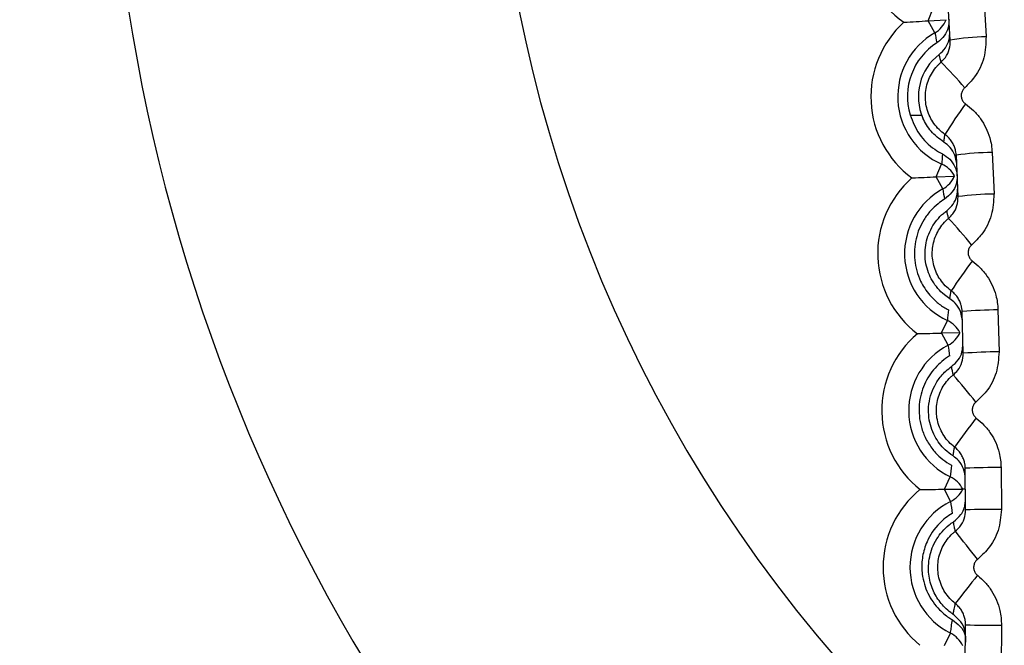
# Model space of a CAD drawing. Header units: millimetres. Extents: x -0.66 to 0.91, y -0.4 to 0.64.
# Tile 55 of 241: x 0.01368 to 0.01917, y 0.06415 to 0.06764. Entities that reach past the tile are written whole.
import ezdxf

# ---------------------------------------------------------------- set-up
doc = ezdxf.new("R2010")
doc.units = ezdxf.units.MM
doc.layers.add('FORMAT', color=7, linetype='Continuous')

msp = doc.modelspace()

# ---------------------------------------------------------------- linework, layer by layer
at = {"layer": 'FORMAT', "color": 7, "linetype": 'Continuous', "lineweight": 25}
for p, q in [((0.018871, 0.067525), (0.018857, 0.067755)), ((0.019057, 0.067777), (0.019071, 0.067545)), ((0.018747, 0.067633), (0.018776, 0.067704)), ((0.018747, 0.067633), (0.018849, 0.067639)), ((0.018785, 0.067566), (0.018747, 0.067633)), ((0.018647, 0.067108), (0.018711, 0.067108)), ((0.018915, 0.066653), (0.018905, 0.066884)), ((0.019104, 0.0669), (0.019115, 0.066667)), ((0.018792, 0.066764), (0.018823, 0.066834)), ((0.018792, 0.066764), (0.018895, 0.066768)), ((0.018829, 0.066696), (0.018792, 0.066764)), ((0.018943, 0.065781), (0.018937, 0.066012)), ((0.019137, 0.066022), (0.019143, 0.065789)), ((0.018823, 0.065894), (0.018855, 0.065963)), ((0.018823, 0.065894), (0.018925, 0.065896)), ((0.018859, 0.065825), (0.018823, 0.065894)), ((0.018956, 0.064908), (0.018954, 0.06514)), ((0.019154, 0.065144), (0.019156, 0.064911)), ((0.018838, 0.065023), (0.018871, 0.065092)), ((0.018838, 0.065023), (0.01894, 0.065024)), ((0.018873, 0.064954), (0.018838, 0.065023)), ((0.018954, 0.064035), (0.018956, 0.064267)), ((0.019156, 0.064266), (0.019154, 0.064032)), ((0.018838, 0.064152), (0.018873, 0.064221))]:
    msp.add_line(p, q, dxfattribs=at)
for centre, radius, start, end in [((0.024175, 0.069038), 0.0227043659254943, 349.829273, 105.381256), ((0.024171, 0.069227), 0.0150000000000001, 102.347616, 247.039363), ((0.024171, 0.069227), 0.0147499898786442, 110.426812, 246.627288), ((0.024171, 0.069227), 0.0144499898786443, 110.426812, 246.112196), ((0.024171, 0.069227), 0.0100000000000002, 127.844358, 234.517539), ((0.024171, 0.069227), 0.0078554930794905, 141.149358, 223.740717), ((0.024171, 0.069227), 0.0147499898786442, 180, 246.627288), ((0.018935, 0.068083), 0.0005606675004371, 133.259216, 234.740784), ((0.018989, 0.06721), 0.0005606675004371, 132.259216, 233.740784), ((0.01871, 0.067696), 0.0001499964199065, 299.765639, 337.57632), ((0.018989, 0.06721), 0.0004106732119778, 119.76807, 246.23193), ((0.021296, 0.068006), 0.0025488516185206, 189.924114, 191.213659), ((0.019094, 0.066289), 0.0012557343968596, 91.080579, 100.244718), ((0.018989, 0.06721), 0.0003569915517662, 122.797747, 196.521843), ((0.018989, 0.06721), 0.0002959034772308, 127.313303, 203.708223), ((0.017376, 0.065946), 0.0020511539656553, 39.818772, 45.255338), ((0.021061, 0.065627), 0.0026096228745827, 143.745816, 148.265699), ((0.021369, 0.066659), 0.0025517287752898, 174.78701, 176.077061), ((0.019127, 0.065316), 0.001583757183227, 90.820735, 98.075204), ((0.018763, 0.066697), 0.0001499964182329, 28.423681, 66.234361), ((0.018757, 0.066828), 0.0001499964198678, 298.765639, 336.57632), ((0.019027, 0.066336), 0.0005606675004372, 131.259216, 232.740784), ((0.019027, 0.066336), 0.0004106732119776, 118.76807, 245.23193), ((0.021339, 0.06709), 0.0025403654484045, 188.922016, 190.223674), ((0.019137, 0.064918), 0.001749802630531, 90.728148, 97.291028), ((0.016602, 0.064432), 0.0030847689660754, 39.268516, 42.913198), ((0.021969, 0.064059), 0.0037214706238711, 143.070665, 146.209746), ((0.021389, 0.065745), 0.0025436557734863, 173.742735, 175.078231), ((0.019158, 0.063549), 0.0024734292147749, 90.473806, 95.1116), ((0.018792, 0.065827), 0.0001499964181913, 27.423681, 65.234361), ((0.01905, 0.065462), 0.0005606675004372, 130.259216, 231.740784), ((0.018789, 0.065958), 0.0001499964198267, 297.765639, 335.57632), ((0.01905, 0.065462), 0.0004106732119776, 117.76807, 244.23193), ((0.021346, 0.066171), 0.0025117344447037, 187.915615, 189.292107), ((0.019163, 0.062878), 0.0029108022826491, 90.382581, 94.322325), ((0.014418, 0.061827), 0.0058886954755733, 38.696722, 40.622354), ((0.0245, 0.0612), 0.0069200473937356, 142.421948, 144.094247), ((0.02138, 0.064832), 0.0025222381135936, 172.623657, 174.081174), ((0.019168, 0.059428), 0.0057160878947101, 90.131677, 92.13677), ((0.018806, 0.064957), 0.0001499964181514, 26.423681, 64.234361), ((0.019057, 0.064588), 0.0005606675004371, 129.259216, 230.740784), ((0.018805, 0.065088), 0.0001499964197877, 296.765639, 334.57632), ((0.019057, 0.064588), 0.0004106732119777, 116.76807, 243.23193), ((0.021293, 0.065247), 0.0024376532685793, 186.896256, 188.461409), ((0.019163, 0.05612), 0.0087908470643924, 90.041179, 91.344808), ((-0.012746, 0.039721), 0.0403714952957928, 38.10192, 38.385297), ((0.092905, 0.006402), 0.0940165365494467, 141.798769, 141.920733), ((0.019222, 0.082324), 0.0180585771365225, 269.15701, 269.791581), ((0.018805, 0.064087), 0.0001499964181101, 25.423681, 63.234361)]:
    msp.add_arc(centre, radius, start, end, dxfattribs=at)
for points, knots in [([(0.0183191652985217, 0.0543452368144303), (0.0182578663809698, 0.0543641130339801), (0.0173395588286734, 0.0546468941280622), (0.0157078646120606, 0.0555868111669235), (0.0135308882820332, 0.0571683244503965), (0.011664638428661, 0.0591306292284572), (0.0101560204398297, 0.0613720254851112), (0.0090377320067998, 0.0638347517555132), (0.0083573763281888, 0.066452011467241), (0.0081168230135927, 0.0691463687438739), (0.0083415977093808, 0.0718422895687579), (0.0090068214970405, 0.0744652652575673), (0.0101123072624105, 0.0769350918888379), (0.0116083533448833, 0.0791915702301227), (0.0134720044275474, 0.0811500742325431), (0.0156469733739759, 0.0828246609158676), (0.0173077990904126, 0.0835992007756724), (0.0181527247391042, 0.0839932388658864)], [0, 0, 0, 0, 0.0050637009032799, 0.0758583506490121, 0.146682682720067, 0.217507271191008, 0.2883739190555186, 0.3592408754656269, 0.4301384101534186, 0.5010359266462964, 0.5719575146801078, 0.6428789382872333, 0.713815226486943, 0.7847514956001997, 0.855660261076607, 0.9265688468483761, 1, 1, 1, 1]), ([(0.0190514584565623, 0.0833832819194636), (0.0188206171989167, 0.0832957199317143), (0.0178112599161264, 0.082912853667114), (0.0160876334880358, 0.0820070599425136), (0.0140668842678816, 0.0804802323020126), (0.0123165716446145, 0.0786155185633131), (0.0109162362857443, 0.076503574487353), (0.0098807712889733, 0.0741647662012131), (0.009258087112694, 0.071707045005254), (0.009055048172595, 0.0691560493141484), (0.009281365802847, 0.066629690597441), (0.009934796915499, 0.0641542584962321), (0.010985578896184, 0.0618454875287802), (0.0124214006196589, 0.0597241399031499), (0.0141807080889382, 0.05790105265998), (0.016157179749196, 0.056401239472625), (0.0176169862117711, 0.0557242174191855), (0.0183191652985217, 0.0553985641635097)], [0, 0, 0, 0, 0.020577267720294, 0.08997444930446, 0.1613838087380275, 0.230790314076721, 0.3022069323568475, 0.3716611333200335, 0.4431271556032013, 0.5126220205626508, 0.584131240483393, 0.6536421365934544, 0.7251696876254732, 0.7946642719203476, 0.866176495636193, 0.9356297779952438, 1, 1, 1, 1]), ([(0.018611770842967, 0.0676247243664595), (0.0186125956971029, 0.0676247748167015), (0.0186580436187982, 0.0676275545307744), (0.0187028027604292, 0.0676302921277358), (0.0187467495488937, 0.0676329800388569)], [0, 0, 0, 0, 0.0181494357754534, 1, 1, 1, 1]), ([(0.0188641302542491, 0.0676401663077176), (0.0188632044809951, 0.0676249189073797), (0.0188612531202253, 0.0675927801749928), (0.0188389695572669, 0.06754797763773), (0.018813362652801, 0.0675217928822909), (0.0187974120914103, 0.0675111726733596), (0.0187954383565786, 0.0675098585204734)], [0, 0, 0, 0, 0.2965558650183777, 0.6250855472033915, 0.9536077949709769, 1, 1, 1, 1]), ([(0.0188094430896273, 0.0674451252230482), (0.0188217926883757, 0.0674566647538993), (0.0188464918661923, 0.0674797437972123), (0.0188667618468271, 0.0675260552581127), (0.0188677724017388, 0.0675581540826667), (0.0188682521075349, 0.0675733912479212)], [0, 0, 0, 0, 0.3443935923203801, 0.6887866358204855, 1, 1, 1, 1]), ([(0.0190707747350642, 0.0675448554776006), (0.0190691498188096, 0.0675052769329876), (0.0190659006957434, 0.0674261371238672), (0.019018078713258, 0.0673270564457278), (0.0189709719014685, 0.0672793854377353), (0.0189515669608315, 0.0672597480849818)], [0, 0, 0, 0, 0.3704047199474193, 0.7406477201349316, 1, 1, 1, 1]), ([(0.0188200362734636, 0.0674031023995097), (0.0188283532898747, 0.067411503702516), (0.0188485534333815, 0.0674319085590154), (0.0188690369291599, 0.0674742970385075), (0.0188704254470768, 0.0675081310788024), (0.0188711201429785, 0.0675250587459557)], [0, 0, 0, 0, 0.2591113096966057, 0.6293225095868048, 0.9999999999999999, 0.9999999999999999, 0.9999999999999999, 0.9999999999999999]), ([(0.0188200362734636, 0.0674031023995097), (0.0188197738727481, 0.0674040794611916), (0.0188178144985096, 0.0674113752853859), (0.0188153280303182, 0.0674210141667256), (0.0188120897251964, 0.0674340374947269), (0.018810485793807, 0.0674407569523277), (0.0188094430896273, 0.0674451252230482)], [0, 0, 0, 0, 0.0694558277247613, 0.5186341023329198, 0.6870675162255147, 1, 1, 1, 1]), ([(0.0188411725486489, 0.0669999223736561), (0.0188299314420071, 0.0670086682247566), (0.0188071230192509, 0.0670264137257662), (0.0187793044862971, 0.0670596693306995), (0.0187569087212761, 0.0670970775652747), (0.0187413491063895, 0.0671374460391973), (0.0187326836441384, 0.0671802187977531), (0.018731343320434, 0.0672234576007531), (0.018737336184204, 0.0672667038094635), (0.0187503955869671, 0.0673079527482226), (0.0187703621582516, 0.0673467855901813), (0.0187909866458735, 0.0673741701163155), (0.0188082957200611, 0.0673924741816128), (0.0188161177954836, 0.0673995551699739), (0.0188200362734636, 0.0674031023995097)], [0, 0, 0, 0, 0.0918453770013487, 0.1863560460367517, 0.2781767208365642, 0.3726602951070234, 0.4645028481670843, 0.5590101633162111, 0.6508796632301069, 0.745416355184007, 0.8372887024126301, 0.9318286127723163, 0.9658494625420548, 1, 1, 1, 1]), ([(0.0189515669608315, 0.0672597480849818), (0.018949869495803, 0.0672581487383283), (0.0189458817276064, 0.0672543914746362), (0.0189406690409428, 0.0672473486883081), (0.0189362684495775, 0.0672388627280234), (0.0189333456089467, 0.0672296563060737), (0.0189320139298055, 0.0672201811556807), (0.0189322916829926, 0.0672105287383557), (0.0189341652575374, 0.0672011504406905), (0.0189376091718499, 0.0671921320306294), (0.0189424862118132, 0.0671839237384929), (0.0189486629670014, 0.0671764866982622), (0.018953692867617, 0.0671725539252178), (0.0189562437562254, 0.0671705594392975)], [0, 0, 0, 0, 0.0680940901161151, 0.1599699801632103, 0.2545079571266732, 0.346446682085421, 0.4410397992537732, 0.5329551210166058, 0.6275199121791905, 0.719351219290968, 0.8138332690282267, 0.905586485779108, 1, 1, 1, 1]), ([(0.0189562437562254, 0.0671705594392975), (0.0189715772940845, 0.0671586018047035), (0.0190026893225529, 0.0671343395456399), (0.019040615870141, 0.0670888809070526), (0.0190711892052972, 0.0670377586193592), (0.0190902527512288, 0.0669878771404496), (0.0191011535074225, 0.0669413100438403), (0.0191033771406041, 0.0669136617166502), (0.0191044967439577, 0.066899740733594)], [0, 0, 0, 0, 0.1822142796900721, 0.3697161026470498, 0.5520865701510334, 0.7397285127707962, 0.8689528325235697, 1, 1, 1, 1]), ([(0.018646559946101, 0.0671082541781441), (0.0186616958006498, 0.0670711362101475), (0.0186919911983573, 0.0669968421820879), (0.0187636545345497, 0.0669273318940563), (0.018813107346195, 0.0668995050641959), (0.0188278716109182, 0.066891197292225)], [0, 0, 0, 0, 0.4118862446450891, 0.8244171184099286, 1, 1, 1, 1]), ([(0.0188350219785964, 0.066956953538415), (0.01880935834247, 0.0669756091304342), (0.0187601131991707, 0.0670114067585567), (0.018731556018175, 0.0670650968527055), (0.0187178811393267, 0.0670908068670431)], [0, 0, 0, 0, 0.5211404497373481, 1, 1, 1, 1]), ([(0.0188350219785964, 0.066956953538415), (0.0188352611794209, 0.0669588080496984), (0.0188364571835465, 0.0669680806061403), (0.0188380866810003, 0.0669797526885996), (0.0188399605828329, 0.0669922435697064), (0.0188407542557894, 0.0669972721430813), (0.0188411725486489, 0.0669999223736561)], [0, 0, 0, 0, 0.1301703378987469, 0.6508516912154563, 0.815986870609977, 1, 1, 1, 1]), ([(0.0189047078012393, 0.0668841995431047), (0.01890452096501, 0.0668871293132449), (0.0189039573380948, 0.0668959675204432), (0.0189019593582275, 0.0669076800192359), (0.018898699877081, 0.0669203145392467), (0.0188950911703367, 0.0669310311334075), (0.018890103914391, 0.0669425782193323), (0.0188840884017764, 0.0669537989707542), (0.0188771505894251, 0.0669644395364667), (0.0188693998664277, 0.0669743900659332), (0.0188608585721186, 0.0669836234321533), (0.0188515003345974, 0.0669922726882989), (0.0188446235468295, 0.0669973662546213), (0.0188411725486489, 0.0669999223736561)], [0, 0, 0, 0, 0.0644518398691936, 0.1944311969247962, 0.2600252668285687, 0.3508984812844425, 0.442401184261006, 0.535889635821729, 0.6300645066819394, 0.7209095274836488, 0.812384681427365, 0.905848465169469, 1, 1, 1, 1]), ([(0.0189069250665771, 0.0668354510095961), (0.0189044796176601, 0.066852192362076), (0.0188995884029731, 0.0668856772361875), (0.0188730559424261, 0.066928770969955), (0.018847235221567, 0.0669479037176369), (0.0188350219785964, 0.066956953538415)], [0, 0, 0, 0, 0.3450911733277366, 0.6902270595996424, 1, 1, 1, 1]), ([(0.0188278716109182, 0.066891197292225), (0.0188421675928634, 0.0668821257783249), (0.0188707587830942, 0.0668639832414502), (0.0188990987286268, 0.0668208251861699), (0.0189083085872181, 0.0667871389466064), (0.0189097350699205, 0.0667696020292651), (0.0189098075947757, 0.0667687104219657)], [0, 0, 0, 0, 0.3273188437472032, 0.6546199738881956, 0.9824402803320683, 1, 1, 1, 1]), ([(0.0186572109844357, 0.0667576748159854), (0.0186580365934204, 0.066757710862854), (0.0187035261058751, 0.0667596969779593), (0.0187483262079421, 0.0667616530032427), (0.018792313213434, 0.0667635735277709)], [0, 0, 0, 0, 0.0181494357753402, 1, 1, 1, 1]), ([(0.0189098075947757, 0.0667687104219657), (0.0189085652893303, 0.0667533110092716), (0.0189059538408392, 0.0667209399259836), (0.0188822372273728, 0.0666734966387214), (0.0188538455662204, 0.066651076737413), (0.018838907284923, 0.0666392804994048)], [0, 0, 0, 0, 0.3006759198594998, 0.6320504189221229, 1, 1, 1, 1]), ([(0.0188516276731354, 0.0665750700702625), (0.0188642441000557, 0.066586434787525), (0.0188894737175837, 0.0666091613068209), (0.0189104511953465, 0.0666550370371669), (0.0189120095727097, 0.0666870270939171), (0.0189127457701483, 0.0667021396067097)], [0, 0, 0, 0, 0.3454308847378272, 0.6907731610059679, 0.9999999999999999, 0.9999999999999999, 0.9999999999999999, 0.9999999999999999]), ([(0.0188616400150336, 0.0665321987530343), (0.0188700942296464, 0.066540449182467), (0.0188906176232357, 0.0665604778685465), (0.0189118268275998, 0.06660247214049), (0.0189138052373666, 0.0666362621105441), (0.0189147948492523, 0.0666531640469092)], [0, 0, 0, 0, 0.2593117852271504, 0.6295035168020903, 1, 1, 1, 1]), ([(0.019114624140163, 0.0666671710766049), (0.0191123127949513, 0.066627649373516), (0.0191076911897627, 0.0665486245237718), (0.0190581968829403, 0.0664504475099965), (0.0190103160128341, 0.0664036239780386), (0.0189905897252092, 0.0663843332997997)], [0, 0, 0, 0, 0.3703918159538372, 0.7406097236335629, 1, 1, 1, 1]), ([(0.018838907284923, 0.0666392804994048), (0.018826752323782, 0.0666310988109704), (0.0187984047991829, 0.0666120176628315), (0.0187593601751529, 0.0665741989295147), (0.0187238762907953, 0.066527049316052), (0.0186966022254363, 0.0664742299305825), (0.0186784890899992, 0.0664179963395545), (0.0186698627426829, 0.0663589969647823), (0.0186711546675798, 0.0662992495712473), (0.0186826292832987, 0.0662396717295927), (0.0187079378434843, 0.0661725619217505), (0.0187470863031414, 0.0661125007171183), (0.0187974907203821, 0.0660627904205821), (0.0188340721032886, 0.0660368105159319), (0.0188562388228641, 0.0660247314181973), (0.0188606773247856, 0.0660223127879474)], [0, 0, 0, 0, 0.0575401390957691, 0.1341938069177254, 0.2130381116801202, 0.2903145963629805, 0.3697480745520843, 0.4486146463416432, 0.5296336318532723, 0.6110111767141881, 0.694630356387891, 0.8212147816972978, 0.8994592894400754, 0.9798684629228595, 1, 1, 1, 1]), ([(0.0188685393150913, 0.0660844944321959), (0.0188582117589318, 0.0660915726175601), (0.018833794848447, 0.0661083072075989), (0.0188004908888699, 0.0661415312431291), (0.018770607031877, 0.0661830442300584), (0.018748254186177, 0.066229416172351), (0.018734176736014, 0.0662786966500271), (0.018728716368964, 0.0663305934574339), (0.0187323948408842, 0.0663825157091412), (0.0187452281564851, 0.0664335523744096), (0.0187663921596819, 0.0664807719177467), (0.0187956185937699, 0.0665237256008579), (0.0188249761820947, 0.0665545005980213), (0.0188451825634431, 0.0665700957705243), (0.0188516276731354, 0.0665750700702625)], [0, 0, 0, 0, 0.0646141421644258, 0.1527638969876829, 0.2435256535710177, 0.3316517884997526, 0.422240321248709, 0.51192708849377, 0.6042747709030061, 0.6928029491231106, 0.7840519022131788, 0.8699804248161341, 0.9585284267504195, 1, 1, 1, 1]), ([(0.0188616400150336, 0.0665321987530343), (0.0188613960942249, 0.06653317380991), (0.0188595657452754, 0.0665404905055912), (0.0188572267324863, 0.0665502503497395), (0.0188541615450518, 0.0665635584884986), (0.0188526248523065, 0.0665705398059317), (0.0188516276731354, 0.0665750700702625)], [0, 0, 0, 0, 0.067916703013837, 0.5096378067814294, 0.6817978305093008, 1, 1, 1, 1]), ([(0.0188757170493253, 0.0661292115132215), (0.0188646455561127, 0.0661381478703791), (0.0188421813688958, 0.0661562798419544), (0.0188149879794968, 0.0661899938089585), (0.0187932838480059, 0.0662277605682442), (0.0187784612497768, 0.0662683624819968), (0.0187705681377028, 0.0663112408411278), (0.0187699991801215, 0.066354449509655), (0.0187767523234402, 0.0663975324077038), (0.0187905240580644, 0.0664384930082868), (0.018811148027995, 0.0664769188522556), (0.0188322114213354, 0.066503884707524), (0.018849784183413, 0.0665218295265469), (0.0188576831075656, 0.0665287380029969), (0.0188616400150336, 0.0665321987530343)], [0, 0, 0, 0, 0.091878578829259, 0.1864226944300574, 0.2782886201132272, 0.3728188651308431, 0.4646933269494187, 0.5592328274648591, 0.6511179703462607, 0.7456691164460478, 0.8375537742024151, 0.9321044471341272, 0.9659882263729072, 1, 1, 1, 1]), ([(0.0189905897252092, 0.0663843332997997), (0.0189888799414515, 0.0663827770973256), (0.0189848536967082, 0.0663791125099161), (0.0189795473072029, 0.0663722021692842), (0.0189750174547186, 0.0663638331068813), (0.0189719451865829, 0.0663547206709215), (0.0189704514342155, 0.0663453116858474), (0.0189705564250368, 0.066335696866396), (0.0189722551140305, 0.0663263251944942), (0.0189755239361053, 0.0663172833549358), (0.0189802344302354, 0.0663090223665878), (0.0189862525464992, 0.0663015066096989), (0.0189911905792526, 0.0662975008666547), (0.0189936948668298, 0.0662954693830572)], [0, 0, 0, 0, 0.0678170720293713, 0.1596974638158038, 0.254239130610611, 0.3461828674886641, 0.4407812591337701, 0.5327225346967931, 0.6273151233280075, 0.7191964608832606, 0.8137310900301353, 0.9055350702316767, 1, 1, 1, 1]), ([(0.0189936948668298, 0.0662954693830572), (0.0190088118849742, 0.0662832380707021), (0.0190394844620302, 0.0662584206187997), (0.0190765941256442, 0.0662122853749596), (0.0191062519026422, 0.0661606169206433), (0.0191244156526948, 0.0661104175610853), (0.0191344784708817, 0.0660637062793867), (0.0191362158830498, 0.0660360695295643), (0.0191370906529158, 0.0660221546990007)], [0, 0, 0, 0, 0.1823041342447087, 0.3698968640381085, 0.5523555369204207, 0.7400889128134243, 0.8691373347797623, 1, 1, 1, 1]), ([(0.0188685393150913, 0.0660844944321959), (0.0188688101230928, 0.0660863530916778), (0.0188701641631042, 0.0660956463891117), (0.0188719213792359, 0.0661068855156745), (0.0188740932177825, 0.0661199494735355), (0.0188750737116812, 0.0661255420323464), (0.0188757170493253, 0.0661292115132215)], [0, 0, 0, 0, 0.1253564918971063, 0.6267824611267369, 0.7551184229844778, 1, 1, 1, 1]), ([(0.0189371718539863, 0.0660124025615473), (0.0189370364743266, 0.0660153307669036), (0.0189366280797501, 0.066024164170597), (0.0189348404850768, 0.0660358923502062), (0.018931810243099, 0.0660485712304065), (0.0189283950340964, 0.0660593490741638), (0.0189236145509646, 0.0660709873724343), (0.0189178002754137, 0.0660823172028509), (0.0189110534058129, 0.066093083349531), (0.0189034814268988, 0.0661031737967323), (0.0188951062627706, 0.0661125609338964), (0.018885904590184, 0.0661213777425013), (0.0188791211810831, 0.0661265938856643), (0.0188757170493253, 0.0661292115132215)], [0, 0, 0, 0, 0.0643546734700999, 0.1941362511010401, 0.259629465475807, 0.3505381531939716, 0.4420777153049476, 0.5356070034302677, 0.6298238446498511, 0.7207275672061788, 0.8122622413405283, 0.9057871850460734, 1, 1, 1, 1]), ([(0.018938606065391, 0.0659611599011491), (0.0189362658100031, 0.0659788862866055), (0.0189315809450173, 0.0660143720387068), (0.0189043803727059, 0.0660576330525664), (0.0188789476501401, 0.0660766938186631), (0.0188685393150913, 0.0660844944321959)], [0, 0, 0, 0, 0.3709319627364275, 0.7425540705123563, 1, 1, 1, 1]), ([(0.0186875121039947, 0.06588996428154), (0.0186883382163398, 0.0658899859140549), (0.0187338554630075, 0.065891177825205), (0.0187786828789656, 0.0658923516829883), (0.0188226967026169, 0.0658935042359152)], [0, 0, 0, 0, 0.0181494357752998, 1, 1, 1, 1]), ([(0.0188781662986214, 0.0657067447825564), (0.0188913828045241, 0.0657182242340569), (0.0189177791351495, 0.0657411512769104), (0.0189389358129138, 0.0657863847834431), (0.0189409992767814, 0.0658178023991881), (0.0189419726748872, 0.0658326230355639)], [0, 0, 0, 0, 0.3462941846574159, 0.6916272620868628, 0.9999999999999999, 0.9999999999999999, 0.9999999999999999, 0.9999999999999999]), ([(0.0188880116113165, 0.0656607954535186), (0.0188966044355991, 0.0656688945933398), (0.0189174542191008, 0.0656885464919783), (0.0189393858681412, 0.0657301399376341), (0.0189419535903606, 0.0657638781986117), (0.0189432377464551, 0.0657807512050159)], [0, 0, 0, 0, 0.2595049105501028, 0.6296673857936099, 1, 1, 1, 1]), ([(0.0191431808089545, 0.065788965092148), (0.0191401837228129, 0.0657495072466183), (0.0191341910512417, 0.0656706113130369), (0.0190830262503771, 0.0655733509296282), (0.0190343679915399, 0.065527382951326), (0.0190143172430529, 0.0655084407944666)], [0, 0, 0, 0, 0.3703649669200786, 0.7405444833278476, 1, 1, 1, 1]), ([(0.0188675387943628, 0.0657658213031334), (0.0188675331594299, 0.0657658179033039), (0.018852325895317, 0.0657566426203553), (0.0188231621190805, 0.065735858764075), (0.0187845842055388, 0.0656984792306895), (0.0187518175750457, 0.0656552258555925), (0.018725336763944, 0.065605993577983), (0.0187066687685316, 0.0655521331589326), (0.0186965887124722, 0.0654931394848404), (0.0186967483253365, 0.065431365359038), (0.0187086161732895, 0.0653670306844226), (0.0187333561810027, 0.0653033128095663), (0.0187631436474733, 0.065256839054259), (0.0187956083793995, 0.065218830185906), (0.0188281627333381, 0.065188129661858), (0.0188604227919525, 0.0651661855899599), (0.0188782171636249, 0.0651562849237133), (0.0188787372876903, 0.0651559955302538)], [0, 0, 0, 0, 2.4155556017e-05, 0.0651897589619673, 0.1319887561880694, 0.202371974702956, 0.2744035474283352, 0.3530841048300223, 0.4335431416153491, 0.5229898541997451, 0.6145415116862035, 0.7137936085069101, 0.8158976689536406, 0.847324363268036, 0.9216073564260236, 0.9977086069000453, 1, 1, 1, 1]), ([(0.0188863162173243, 0.0652085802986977), (0.0188711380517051, 0.0652196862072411), (0.0188426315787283, 0.0652405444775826), (0.01880978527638, 0.065278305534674), (0.0187828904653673, 0.065320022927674), (0.0187625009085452, 0.0653682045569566), (0.0187501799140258, 0.0654233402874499), (0.0187484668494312, 0.0654828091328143), (0.0187591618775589, 0.065543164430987), (0.0187824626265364, 0.0656015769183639), (0.0188131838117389, 0.0656474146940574), (0.0188462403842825, 0.0656825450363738), (0.0188674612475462, 0.0656986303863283), (0.0188781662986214, 0.0657067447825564)], [0, 0, 0, 0, 0.092452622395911, 0.1736374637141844, 0.256497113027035, 0.3530830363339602, 0.4519580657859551, 0.5583898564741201, 0.6681408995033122, 0.7699746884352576, 0.8757261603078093, 0.9373089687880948, 1, 1, 1, 1]), ([(0.0188880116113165, 0.0656607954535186), (0.0188877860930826, 0.0656617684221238), (0.0188860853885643, 0.0656691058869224), (0.0188826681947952, 0.0656844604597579), (0.0188797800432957, 0.0656987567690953), (0.0188781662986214, 0.0657067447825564)], [0, 0, 0, 0, 0.0631935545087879, 0.4765626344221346, 1, 1, 1, 1]), ([(0.0188950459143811, 0.0652579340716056), (0.0188841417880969, 0.0652670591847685), (0.0188620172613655, 0.0652855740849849), (0.0188354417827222, 0.0653197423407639), (0.0188144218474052, 0.0653578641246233), (0.0188003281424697, 0.0653986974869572), (0.0187931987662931, 0.0654416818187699), (0.0187933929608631, 0.065484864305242), (0.0188008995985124, 0.065527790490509), (0.018815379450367, 0.0655684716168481), (0.0188366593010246, 0.0656065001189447), (0.0188581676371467, 0.065633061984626), (0.0188760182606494, 0.0656506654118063), (0.0188840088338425, 0.0656574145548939), (0.0188880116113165, 0.0656607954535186)], [0, 0, 0, 0, 0.0918966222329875, 0.1864587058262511, 0.2783507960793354, 0.3729079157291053, 0.4648012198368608, 0.5593596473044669, 0.6512548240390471, 0.7458152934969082, 0.8377092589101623, 0.9322684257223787, 0.9660707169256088, 1, 1, 1, 1]), ([(0.0190143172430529, 0.0655084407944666), (0.0190125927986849, 0.0655069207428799), (0.0190061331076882, 0.0655012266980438), (0.0189976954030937, 0.065488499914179), (0.018992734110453, 0.0654698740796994), (0.0189943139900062, 0.0654507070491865), (0.0190018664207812, 0.0654327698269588), (0.0190112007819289, 0.0654241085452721), (0.0190158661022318, 0.0654197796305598)], [0, 0, 0, 0, 0.0678741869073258, 0.2542536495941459, 0.4407560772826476, 0.6272784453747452, 0.8137135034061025, 0.9999999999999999, 0.9999999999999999, 0.9999999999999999, 0.9999999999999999]), ([(0.0190158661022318, 0.0654197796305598), (0.0190307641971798, 0.0654072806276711), (0.0190609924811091, 0.0653819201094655), (0.0190972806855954, 0.0653351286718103), (0.0191260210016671, 0.0652829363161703), (0.0191432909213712, 0.0652324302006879), (0.0191525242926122, 0.06518557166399), (0.0191537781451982, 0.0651579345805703), (0.0191544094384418, 0.0651440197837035)], [0, 0, 0, 0, 0.1823564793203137, 0.3700018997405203, 0.5525108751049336, 0.7402956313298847, 0.8692433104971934, 1, 1, 1, 1]), ([(0.0188863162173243, 0.0652085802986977), (0.0188866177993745, 0.0652104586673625), (0.0188881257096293, 0.0652198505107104), (0.0188899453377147, 0.0652304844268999), (0.0188925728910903, 0.0652450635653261), (0.0188939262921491, 0.065252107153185), (0.0188950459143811, 0.0652579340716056)], [0, 0, 0, 0, 0.1148106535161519, 0.5740532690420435, 0.6476288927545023, 1, 1, 1, 1]), ([(0.0189544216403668, 0.0651400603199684), (0.0189543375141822, 0.0651429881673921), (0.018954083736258, 0.0651518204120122), (0.018952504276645, 0.0651635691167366), (0.0189497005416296, 0.0651762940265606), (0.0189464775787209, 0.065187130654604), (0.0189419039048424, 0.0651988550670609), (0.0189362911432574, 0.0652102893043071), (0.0189297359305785, 0.0652211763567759), (0.0189223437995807, 0.0652314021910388), (0.0189141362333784, 0.0652409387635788), (0.0189050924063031, 0.0652499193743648), (0.0188984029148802, 0.065255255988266), (0.0188950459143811, 0.0652579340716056)], [0, 0, 0, 0, 0.0643051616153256, 0.1939851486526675, 0.2594261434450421, 0.3503566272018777, 0.4419185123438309, 0.5354717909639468, 0.6297131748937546, 0.7206437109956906, 0.8122056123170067, 0.9057587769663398, 1, 1, 1, 1]), ([(0.0189550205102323, 0.0650828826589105), (0.0189530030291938, 0.0651007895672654), (0.0189490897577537, 0.0651355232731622), (0.0189232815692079, 0.0651798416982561), (0.0188968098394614, 0.0652004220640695), (0.0188863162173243, 0.0652085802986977)], [0, 0, 0, 0, 0.391111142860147, 0.7586312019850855, 1, 1, 1, 1]), ([(0.0187026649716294, 0.0650218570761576), (0.018703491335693, 0.0650218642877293), (0.0187490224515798, 0.0650222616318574), (0.0187938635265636, 0.0650226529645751), (0.0188378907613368, 0.0650230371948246)], [0, 0, 0, 0, 0.0181494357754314, 1, 1, 1, 1]), ([(0.0189550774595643, 0.0650240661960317), (0.0189549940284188, 0.0650240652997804), (0.0189540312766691, 0.0650240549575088), (0.0189488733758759, 0.0650240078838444), (0.0189409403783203, 0.0650239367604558), (0.0189404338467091, 0.0650239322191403)], [0, 0, 0, 0, 0.0815771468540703, 0.9413575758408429, 1, 1, 1, 1]), ([(0.0188889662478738, 0.0648416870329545), (0.0189039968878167, 0.0648544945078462), (0.0189381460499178, 0.0648835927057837), (0.0189543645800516, 0.06492927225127), (0.0189556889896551, 0.064958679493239), (0.0189560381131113, 0.0649664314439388)], [0, 0, 0, 0, 0.3666633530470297, 0.8330481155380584, 1, 1, 1, 1]), ([(0.018899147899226, 0.0647891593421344), (0.0189078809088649, 0.0647971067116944), (0.0189290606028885, 0.0648163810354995), (0.0189517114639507, 0.0648575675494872), (0.0189548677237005, 0.0648912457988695), (0.0189564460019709, 0.0649080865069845)], [0, 0, 0, 0, 0.259689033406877, 0.6298097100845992, 1, 1, 1, 1]), ([(0.0191564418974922, 0.0649105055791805), (0.0191527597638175, 0.0648711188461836), (0.0191453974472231, 0.0647923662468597), (0.019092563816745, 0.064696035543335), (0.0190431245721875, 0.0646509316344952), (0.0190227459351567, 0.0646323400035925)], [0, 0, 0, 0, 0.3703230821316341, 0.7404499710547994, 1, 1, 1, 1]), ([(0.0188814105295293, 0.0648884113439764), (0.0188687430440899, 0.0648802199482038), (0.0188431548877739, 0.064863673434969), (0.0187870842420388, 0.0648126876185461), (0.0187392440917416, 0.0647381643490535), (0.0187136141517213, 0.0646475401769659), (0.0187112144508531, 0.0645883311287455), (0.0187179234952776, 0.064518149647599), (0.0187416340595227, 0.0644397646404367), (0.0187964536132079, 0.06436177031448), (0.0188490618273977, 0.0643167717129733), (0.0188763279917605, 0.0643000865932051), (0.0188827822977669, 0.0642961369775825)], [0, 0, 0, 0, 0.043330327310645, 0.0875266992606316, 0.2348228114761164, 0.3504399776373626, 0.4691440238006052, 0.4979289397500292, 0.6788699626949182, 0.8650441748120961, 0.9680539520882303, 1, 1, 1, 1]), ([(0.0188876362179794, 0.0643261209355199), (0.0188830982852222, 0.0643292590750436), (0.0188534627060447, 0.0643497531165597), (0.018810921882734, 0.064393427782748), (0.0187694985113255, 0.0644646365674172), (0.0187472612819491, 0.0645488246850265), (0.0187497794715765, 0.0646288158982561), (0.0187692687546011, 0.0646960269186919), (0.0187924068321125, 0.0647433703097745), (0.0188242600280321, 0.0647869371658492), (0.0188565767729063, 0.0648190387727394), (0.0188809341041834, 0.0648360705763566), (0.0188889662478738, 0.0648416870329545)], [0, 0, 0, 0, 0.0269099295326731, 0.1757389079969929, 0.3281881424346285, 0.4931622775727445, 0.6625746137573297, 0.7451047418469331, 0.8288935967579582, 0.8965918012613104, 0.9658998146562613, 1, 1, 1, 1]), ([(0.018899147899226, 0.0647891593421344), (0.0188989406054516, 0.0647901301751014), (0.0188973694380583, 0.0647974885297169), (0.0188937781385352, 0.0648150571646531), (0.0188908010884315, 0.064831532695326), (0.0188889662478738, 0.0648416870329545)], [0, 0, 0, 0, 0.0551007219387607, 0.4176317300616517, 0.9999999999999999, 0.9999999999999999, 0.9999999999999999, 0.9999999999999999]), ([(0.0188991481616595, 0.0643863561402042), (0.0188884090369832, 0.0643956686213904), (0.0188666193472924, 0.0644145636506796), (0.0188406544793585, 0.0644491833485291), (0.0188203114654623, 0.0644876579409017), (0.0188069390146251, 0.0645287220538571), (0.0188005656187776, 0.0645718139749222), (0.0188015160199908, 0.0646149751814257), (0.0188097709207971, 0.064657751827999), (0.0188249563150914, 0.0646981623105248), (0.0188468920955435, 0.0647358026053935), (0.0188688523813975, 0.0647619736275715), (0.0188869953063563, 0.0647792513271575), (0.0188950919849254, 0.0647858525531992), (0.018899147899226, 0.0647891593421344)], [0, 0, 0, 0, 0.0919006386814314, 0.186466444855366, 0.2783668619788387, 0.3729324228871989, 0.4648327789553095, 0.5593982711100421, 0.6512985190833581, 0.7458638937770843, 0.837763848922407, 0.9323289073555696, 0.9661011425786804, 1, 1, 1, 1]), ([(0.0190227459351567, 0.0646323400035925), (0.0190209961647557, 0.0646308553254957), (0.0190168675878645, 0.064627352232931), (0.0190113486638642, 0.064620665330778), (0.0190065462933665, 0.0646124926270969), (0.0190031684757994, 0.0646035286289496), (0.0190013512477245, 0.0645942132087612), (0.019001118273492, 0.0645846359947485), (0.0190024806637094, 0.0645752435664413), (0.0190054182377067, 0.064566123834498), (0.0190098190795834, 0.0645577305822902), (0.0190155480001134, 0.0645500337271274), (0.0190203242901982, 0.0645458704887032), (0.0190227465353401, 0.0645437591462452)], [0, 0, 0, 0, 0.0675840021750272, 0.1594642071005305, 0.2540053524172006, 0.3459504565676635, 0.440550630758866, 0.5325136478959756, 0.6271294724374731, 0.7190556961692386, 0.8136370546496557, 0.9054879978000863, 1, 1, 1, 1]), ([(0.0190227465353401, 0.0645437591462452), (0.0190374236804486, 0.0645309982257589), (0.0190672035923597, 0.0645051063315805), (0.0191026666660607, 0.0644576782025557), (0.0191304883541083, 0.0644049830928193), (0.0191468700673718, 0.0643541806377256), (0.0191552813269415, 0.0643071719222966), (0.0191560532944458, 0.064279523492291), (0.0191564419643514, 0.0642656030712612)], [0, 0, 0, 0, 0.1823738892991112, 0.3700364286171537, 0.552560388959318, 0.7403591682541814, 0.8692761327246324, 0.9999999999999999, 0.9999999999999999, 0.9999999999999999, 0.9999999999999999]), ([(0.0188876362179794, 0.0643261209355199), (0.0188879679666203, 0.06432805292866), (0.0188896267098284, 0.0643377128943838), (0.0188932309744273, 0.0643577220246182), (0.0188969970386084, 0.0643759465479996), (0.0188991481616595, 0.0643863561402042)], [0, 0, 0, 0, 0.0968236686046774, 0.484118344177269, 1, 1, 1, 1]), ([(0.0189564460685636, 0.0642674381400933), (0.0189564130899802, 0.064270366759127), (0.018956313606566, 0.0642792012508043), (0.0189549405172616, 0.0642909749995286), (0.0189523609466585, 0.0643037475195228), (0.0189493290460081, 0.0643146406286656), (0.0189449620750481, 0.064326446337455), (0.0189395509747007, 0.0643379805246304), (0.0189331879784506, 0.0643489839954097), (0.0189259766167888, 0.0643593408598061), (0.0189179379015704, 0.0643690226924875), (0.018909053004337, 0.0643781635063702), (0.0189024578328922, 0.0643836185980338), (0.0188991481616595, 0.0643863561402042)], [0, 0, 0, 0, 0.0642999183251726, 0.1939675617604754, 0.2594013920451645, 0.3503415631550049, 0.4419127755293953, 0.5354745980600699, 0.6297244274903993, 0.7206520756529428, 0.812211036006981, 0.905761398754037, 1, 1, 1, 1]), ([(0.0188725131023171, 0.0642210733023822), (0.0188727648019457, 0.0642231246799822), (0.0188742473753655, 0.0642352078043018), (0.0188774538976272, 0.0642601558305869), (0.0188808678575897, 0.064283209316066), (0.0188827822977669, 0.0642961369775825)], [0, 0, 0, 0, 0.0824154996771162, 0.4854477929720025, 1, 1, 1, 1]), ([(0.0188827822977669, 0.0642961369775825), (0.0188977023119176, 0.064284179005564), (0.0189585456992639, 0.0642354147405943), (0.0189569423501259, 0.0641984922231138), (0.0189557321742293, 0.0641706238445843)], [0, 0, 0, 0, 0.2452199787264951, 1, 1, 1, 1]), ([(0.018955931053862, 0.0641951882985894), (0.0189559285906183, 0.0642235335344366), (0.0189559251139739, 0.0642635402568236), (0.0189030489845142, 0.0643119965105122), (0.0188876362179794, 0.0643261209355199)], [0, 0, 0, 0, 0.7085118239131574, 1, 1, 1, 1])]:
    msp.add_open_spline(points, degree=3, knots=knots, dxfattribs=at)

doc.saveas('drawing.dxf')
